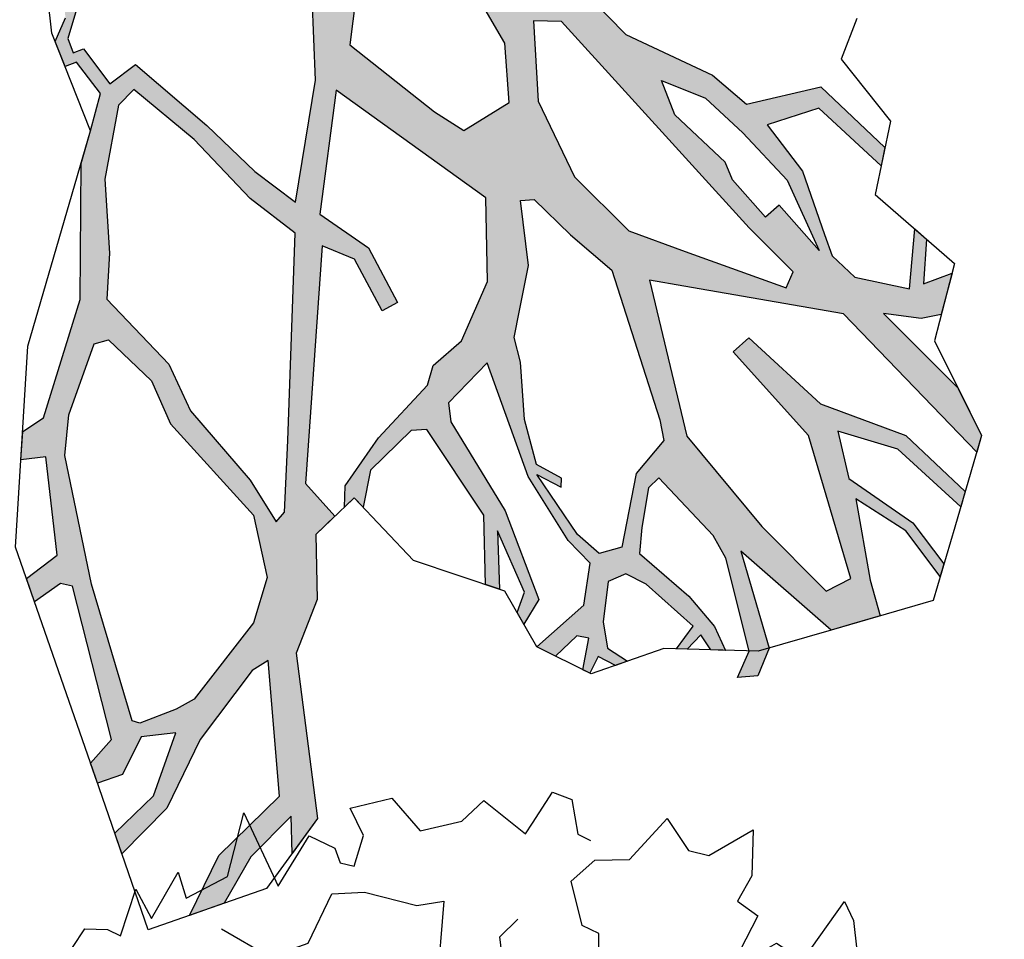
# Model space of a CAD drawing. Header units: feet. Extents: x 1377751 to 1381179, y 448542 to 452320.
# Tile 88 of 205: x 1377877.19 to 1377882.21, y 449493.72 to 449498.41. Entities that reach past the tile are written whole.
import ezdxf

# ---------------------------------------------------------------- set-up
doc = ezdxf.new("R2010")
doc.units = ezdxf.units.FT
doc.header["$MEASUREMENT"] = 0
doc.layers.add('MA- HONEY LOCUST TREE', color=3, linetype='Continuous')
doc.layers.add('VG_P_Cells', color=3, linetype='Continuous')

# ---------------------------------------------------------------- blocks, each defined once
blk = doc.blocks.new('HONEY LOCUST')
at = {"layer": 'MA- HONEY LOCUST TREE'}
h = blk.add_hatch(color=256, dxfattribs=at)
h.dxf.hatch_style = 1
h.paths.add_polyline_path([(4.4069, -1.4215), (4.5518, -1.3197), (5.2269, -0.8439), (6.2059, -0.8633), (6.1629, -0.7847), (5.9077, -0.6997), (5.3706, -0.6986), (5.5243, -0.581), (5.5824, -0.4951), (5.4717, -0.3066), (5.4072, -0.4472), (5.2574, -0.2756), (5.1787, -0.281), (5.3751, -0.5157), (5.1353, -0.6719), (4.9765, -0.6763), (4.8738, -0.6267), (4.5651, -0.4773), (4.2716, -0.4381), (4.3981, -0.1919), (4.8298, -0.1754), (4.7774, -0.0959), (4.3268, -0.1077), (4.1225, -0.4381), (3.8951, -0.4556), (3.4359, -0.6215), (2.8565, -0.6163), (2.5989, -0.4773), (2.5012, -0.6698), (2.2327, -0.5335), (2.0795, -0.8354), (2.6081, -0.9762), (3.0316, -1.089), (3.2605, -1.2868), (3.1988, -1.5516), (3.0254, -1.591), (2.4788, -1.6529), (2.2099, -1.3068), (1.9215, -1.1761), (1.8131, -1.4154), (2.0887, -1.5402), (2.4823, -1.9054), (2.8492, -2.4164), (2.5927, -2.4525), (2.2549, -2.4589), (1.777, -2.4962), (1.7545, -2.6581), (1.5346, -2.6276), (1.5113, -2.679), (1.4398, -2.6466), (1.3668, -2.512), (1.1094, -2.2527), (1.513, -2.1611), (1.5518, -1.8864), (1.521, -1.9043), (1.4781, -2.1371), (1.0893, -2.2066), (1.1545, -2.0797), (1.1149, -2.0593), (1.0433, -2.1985), (0.8345, -2.2657), (0.8765, -2.2991), (1.005, -2.2751), (1.3569, -2.5814), (1.4043, -2.703), (1.531, -2.7579), (1.5558, -2.7008), (1.7558, -2.7268), (1.8552, -2.8984), (1.9382, -3.0494), (2.4252, -3.5426), (2.7203, -4.1019), (2.6935, -4.2256), (2.7896, -4.3344), (2.8691, -4.2341), (3.2648, -4.5477), (3.2367, -4.7421), (3.3502, -4.7972), (3.3785, -4.6371), (3.4315, -4.6045), (4.1245, -5.0166), (4.1331, -5.1769), (4.2311, -5.2245), (4.2902, -5.1025), (4.2216, -4.9002), (4.3314, -4.7596), (4.4791, -5.0682), (4.4729, -5.3418), (4.5742, -5.3909), (4.5713, -5.0645), (4.4436, -4.6976), (4.3824, -4.2602), (4.4041, -4.1668), (4.9347, -4.615), (4.9293, -5.0468), (5.0389, -5.3693), (5.121, -5.2001), (5.0496, -4.9375), (5.0477, -4.6457), (5.1859, -4.7768), (5.1514, -4.5586), (4.8152, -4.2992), (4.479, -4.0399), (4.3597, -3.7704), (4.1204, -3.5408), (4.1242, -3.4058), (3.901, -3.3944), (3.1035, -2.4772), (3.2686, -2.4097), (3.5541, -2.4964), (3.5802, -2.4105), (3.278, -2.3188), (2.9812, -2.3727), (2.5927, -1.866), (3.5208, -1.715), (3.8286, -2.0111), (3.9484, -2.3178), (3.9349, -2.5096), (3.9855, -2.6004), (3.9985, -2.9669), (4.0523, -3.2594), (4.126, -3.34), (4.1279, -3.2709), (4.1931, -3.2727), (4.086, -3.1115), (4.0893, -2.8224), (4.1432, -2.7619), (4.658, -2.8661), (4.9131, -3.1103), (4.9803, -3.0767), (4.7623, -2.8728), (5.0819, -2.9972), (5.1276, -3.0965), (5.1935, -3.1142), (5.1589, -2.971), (4.7182, -2.7724), (4.2024, -2.6489), (4.125, -2.5889), (4.1196, -2.3049), (4.6773, -2.5674), (5.0526, -2.6531), (5.2136, -2.6563), (5.3409, -2.8303), (5.3232, -3.1491), (5.4228, -3.1159), (5.4274, -2.9653), (5.4783, -2.9308), (5.5705, -3.0667), (5.6086, -3.054), (5.5788, -2.9642), (5.6733, -2.9328), (5.7013, -2.875), (5.5821, -2.9006), (5.4716, -2.8203), (5.3442, -2.6563), (5.3811, -2.5659), (5.4899, -2.5302), (5.812, -2.5114), (5.8332, -2.6543), (5.8731, -2.6167), (5.8705, -2.5156), (5.9612, -2.5335), (6.0153, -2.4825), (5.8894, -2.4362), (5.6874, -2.4201), (5.3568, -2.4435), (5.2706, -2.3406), (5.1519, -2.1741), (5.1541, -2.1009), (5.5574, -2.1127), (5.6837, -2.149), (6.1032, -2.3994), (6.1358, -2.3686), (6.164, -2.3174), (5.7131, -2.0691), (6.3233, -2.0283), (6.3746, -1.9351), (6.4487, -1.8005), (6.2831, -1.7093), (5.9386, -1.4677), (6.2334, -1.4015), (6.5224, -1.4426), (6.4902, -1.3835), (6.2301, -1.3486), (5.8404, -1.4194), (5.6293, -1.2883), (5.9105, -1.1362), (6.3448, -1.1176), (6.306, -1.0466), (5.8909, -1.0578), (5.469, -1.2517), (4.9727, -1.2728), (4.967, -1.3784), (5.5406, -1.4091), (6.2073, -1.7724), (6.1645, -1.9073), (5.6997, -1.9056), (5.1032, -1.8505)])
h.paths.add_polyline_path([(3.6556, -1.5996), (3.7005, -1.5476), (3.9589, -1.5441), (4.2348, -1.5217), (4.9484, -1.8883), (5.0358, -1.9484), (5.0561, -2.1666), (5.2684, -2.4841), (5.2106, -2.5886), (5.0651, -2.598), (4.7015, -2.5281), (4.8347, -2.4875), (4.8031, -2.4531), (4.6648, -2.4938), (4.4579, -2.3745), (4.2374, -2.1833), (4.1259, -2.1155), (4.0484, -1.9999), (3.9181, -1.8056)], flags=16)
h.paths.add_polyline_path([(3.3606, -1.1781), (3.0543, -0.9061), (3.1568, -0.8063), (4.5777, -0.8745), (4.8937, -0.8745), (4.9271, -0.9574), (4.4324, -1.1894), (4.1545, -1.3197), (3.7632, -1.3197)], flags=16)
h.paths.add_polyline_path([(3.7302, -0.6588), (3.9521, -0.5649), (4.2116, -0.5542), (4.5425, -0.5665), (4.9116, -0.703), (4.6041, -0.6852), (4.5988, -0.777), (4.3443, -0.7622), (4.2543, -0.7231), (3.9029, -0.7346)], flags=16)
h.paths.add_polyline_path([(2.9605, -2.5291), (3.6817, -3.3042), (3.9283, -3.5727), (3.9319, -3.6382), (3.6886, -3.5814), (3.2234, -3.5469), (2.9783, -3.4568), (2.5208, -3.4457), (2.3641, -3.2713), (2.081, -3.021), (1.8633, -2.7043), (1.8616, -2.5933), (2.2584, -2.5559), (2.6739, -2.5671)], flags=16)
h.paths.add_polyline_path([(2.9754, -3.5788), (3.1985, -3.6664), (3.8276, -3.6957), (4.1019, -3.8711), (4.2153, -4.083), (4.2764, -4.5724), (4.2475, -4.6731), (4.1671, -4.8544), (4.1306, -4.8747), (3.4912, -4.5282), (2.932, -4.1598), (2.7995, -4), (2.6351, -3.6526), (2.6719, -3.5861)], flags=16)
h.paths.add_polyline_path([(6.164, -2.3174), (6.1358, -2.3686), (6.1032, -2.3994), (6.1559, -2.5378), (6.2225, -2.4581)], flags=17)
for p, q in [((4.2101, 0.2681, 17.4963), (4.3009, 0.064, 17.4963)), ((4.3009, 0.064, 17.4963), (4.7019, 0.0187, 17.4963)), ((4.7019, 0.0187, 17.4963), (4.9114, -0.2992, 17.4963)), ((4.3268, -0.1077, 17.4963), (4.7774, -0.0959, 17.4963)), ((4.7774, -0.0959, 17.4963), (4.8298, -0.1754, 17.4963)), ((4.1225, -0.4381, 17.4963), (4.3268, -0.1077, 17.4963)), ((4.3981, -0.1919, 17.4963), (4.2716, -0.4381, 17.4963)), ((4.8298, -0.1754, 17.4963), (4.3981, -0.1919, 17.4963)), ((4.9114, -0.2992, 17.4963), (5.446, -0.2628, 17.4963)), ((5.1787, -0.281, 17.4963), (5.2574, -0.2756, 17.4963)), ((5.3751, -0.5157, 17.4963), (5.1787, -0.281, 17.4963)), ((5.2574, -0.2756, 17.4963), (5.4072, -0.4472, 17.4963)), ((5.446, -0.2628, 17.4963), (5.6526, -0.6147, 17.4963)), ((5.4072, -0.4472, 17.4963), (5.4717, -0.3066, 17.4963)), ((5.4717, -0.3066, 17.4963), (5.5824, -0.4951, 17.4963)), ((3.8951, -0.4556, 17.4963), (4.1225, -0.4381, 17.4963)), ((4.2716, -0.4381, 17.4963), (4.5651, -0.4773, 17.4963)), ((3.4359, -0.6215, 17.4963), (3.8951, -0.4556, 17.4963)), ((4.5651, -0.4773, 17.4963), (4.8738, -0.6267, 17.4963)), ((5.5824, -0.4951, 17.4963), (5.5243, -0.581, 17.4963)), ((5.1353, -0.6719, 17.4963), (5.3751, -0.5157, 17.4963)), ((3.7302, -0.6588, 17.4963), (3.9521, -0.5649, 17.4963)), ((3.9521, -0.5649, 17.4963), (4.2116, -0.5542, 17.4963)), ((4.2116, -0.5542, 17.4963), (4.5425, -0.5665, 17.4963)), ((4.5425, -0.5665, 17.4963), (4.9116, -0.703, 17.4963)), ((5.5243, -0.581, 17.4963), (5.3706, -0.6986, 17.4963)), ((2.8565, -0.6163, 17.4963), (3.4359, -0.6215, 17.4963)), ((4.8738, -0.6267, 17.4963), (4.9765, -0.6763, 17.4963)), ((5.6526, -0.6147, 17.4963), (6.1629, -0.7847, 17.4963)), ((3.9029, -0.7346, 17.4963), (3.7302, -0.6588, 17.4963)), ((3.7302, -0.6588, 17.4963), (3.7302, -0.6588, 17.4963)), ((4.6041, -0.6852, 17.4963), (4.5988, -0.777, 17.4963)), ((4.9116, -0.703, 17.4963), (4.6041, -0.6852, 17.4963)), ((4.9765, -0.6763, 17.4963), (5.1353, -0.6719, 17.4963)), ((5.3706, -0.6986, 17.4963), (5.9077, -0.6997, 17.4963)), ((5.9077, -0.6997, 17.4963), (6.1629, -0.7847, 17.4963)), ((4.2543, -0.7231, 17.4963), (3.9029, -0.7346, 17.4963)), ((4.3443, -0.7622, 17.4963), (4.2543, -0.7231, 17.4963)), ((4.5988, -0.777, 17.4963), (4.3443, -0.7622, 17.4963)), ((6.1629, -0.7847, 17.4963), (6.3965, -1.212, 17.4963)), ((6.1629, -0.7847, 17.4963), (6.2059, -0.8633, 17.4963)), ((3.1568, -0.8063, 17.4963), (3.0543, -0.9061, 17.4963)), ((4.5777, -0.8745, 17.4963), (3.1568, -0.8063, 17.4963)), ((5.2269, -0.8439, 17.4963), (4.5518, -1.3197, 17.4963)), ((6.2059, -0.8633, 17.4963), (5.2269, -0.8439, 17.4963)), ((4.8937, -0.8745, 17.4963), (4.5777, -0.8745, 17.4963)), ((4.9271, -0.9574, 17.4963), (4.8937, -0.8745, 17.4963)), ((3.0543, -0.9061, 17.4963), (3.3606, -1.1781, 17.4963)), ((3.0543, -0.9061, 17.4963), (3.0543, -0.9061, 17.4963)), ((3.0316, -1.089, 17.4963), (2.6081, -0.9762, 17.4963)), ((4.4324, -1.1894, 17.4963), (4.9271, -0.9574, 17.4963)), ((5.8909, -1.0578, 17.4963), (6.306, -1.0466, 17.4963)), ((6.306, -1.0466, 17.4963), (6.3448, -1.1176, 17.4963)), ((3.2605, -1.2868, 17.4963), (3.0316, -1.089, 17.4963)), ((5.469, -1.2517, 17.4963), (5.8909, -1.0578, 17.4963)), ((5.9105, -1.1362, 17.4963), (5.6293, -1.2883, 17.4963)), ((6.3448, -1.1176, 17.4963), (5.9105, -1.1362, 17.4963)), ((3.3606, -1.1781, 17.4963), (3.7632, -1.3197, 17.4963)), ((4.1545, -1.3197, 17.4963), (4.4324, -1.1894, 17.4963)), ((4.9727, -1.2728, 17.4963), (5.469, -1.2517, 17.4963)), ((6.3965, -1.212, 17.4963), (6.5839, -1.555, 17.4963)), ((3.1988, -1.5516, 17.4963), (3.2605, -1.2868, 17.4963)), ((4.967, -1.3784, 17.4963), (4.9727, -1.2728, 17.4963)), ((5.6293, -1.2883, 17.4963), (5.8404, -1.4194, 17.4963)), ((2.2099, -1.3068, 17.4963), (2.4788, -1.6529, 17.4963)), ((3.7632, -1.3197, 17.4963), (4.1545, -1.3197, 17.4963)), ((4.5518, -1.3197, 17.4963), (4.4069, -1.4215, 17.4963)), ((5.8404, -1.4194, 17.4963), (6.2301, -1.3486, 17.4963)), ((6.2301, -1.3486, 17.4963), (6.4902, -1.3835, 17.4963)), ((5.5406, -1.4091, 17.4963), (4.967, -1.3784, 17.4963)), ((6.2334, -1.4015, 17.4963), (5.9386, -1.4677, 17.4963)), ((6.5224, -1.4426, 17.4963), (6.2334, -1.4015, 17.4963)), ((6.4902, -1.3835, 17.4963), (6.5224, -1.4426, 17.4963)), ((4.4069, -1.4215, 17.4963), (5.1032, -1.8505, 17.4963)), ((6.2073, -1.7724, 17.4963), (5.5406, -1.4091, 17.4963)), ((5.9386, -1.4677, 17.4963), (6.2831, -1.7093, 17.4963)), ((2.4823, -1.9054, 17.4963), (2.0887, -1.5402, 17.4963)), ((3.0254, -1.591, 17.4963), (3.1988, -1.5516, 17.4963)), ((3.6556, -1.5996, 17.4963), (3.7005, -1.5476, 17.4963)), ((3.7005, -1.5476, 17.4963), (3.9589, -1.5441, 17.4963)), ((3.9589, -1.5441, 17.4963), (4.2348, -1.5217, 17.4963)), ((4.2348, -1.5217, 17.4963), (4.9484, -1.8883, 17.4963)), ((6.5839, -1.555, 17.4963), (6.3233, -2.0283, 17.4963)), ((2.4788, -1.6529, 17.4963), (3.0254, -1.591, 17.4963)), ((3.9181, -1.8056, 17.4963), (3.6556, -1.5996, 17.4963)), ((3.6556, -1.5996, 17.4963), (3.6556, -1.5996, 17.4963)), ((3.5208, -1.715, 17.4963), (2.5927, -1.866, 17.4963)), ((3.8286, -2.0111, 17.4963), (3.5208, -1.715, 17.4963)), ((6.2831, -1.7093, 17.4963), (6.4487, -1.8005, 17.4963)), ((4.0484, -1.9999, 17.4963), (3.9181, -1.8056, 17.4963)), ((6.1645, -1.9073, 17.4963), (6.2073, -1.7724, 17.4963)), ((6.4487, -1.8005, 17.4963), (6.3746, -1.9351, 17.4963)), ((5.1032, -1.8505, 17.4963), (5.6997, -1.9056, 17.4963)), ((2.8492, -2.4164, 17.4963), (2.4823, -1.9054, 17.4963)), ((2.5927, -1.866, 17.4963), (2.9812, -2.3727, 17.4963)), ((4.9484, -1.8883, 17.4963), (5.0358, -1.9484, 17.4963)), ((5.6997, -1.9056, 17.4963), (6.1645, -1.9073, 17.4963)), ((5.0358, -1.9484, 17.4963), (5.0561, -2.1666, 17.4963)), ((6.3746, -1.9351, 17.4963), (6.3233, -2.0283, 17.4963)), ((4.1259, -2.1155, 17.4963), (4.0484, -1.9999, 17.4963)), ((3.9484, -2.3178, 17.4963), (3.8286, -2.0111, 17.4963)), ((6.3233, -2.0283, 17.4963), (5.7131, -2.0691, 17.4963)), ((6.3233, -2.0283, 17.4963), (6.1358, -2.3686, 17.4963)), ((5.1541, -2.1009, 17.4963), (5.1519, -2.1741, 17.4963)), ((5.5574, -2.1127, 17.4963), (5.1541, -2.1009, 17.4963)), ((5.7131, -2.0691, 17.4963), (6.164, -2.3174, 17.4963)), ((4.2374, -2.1833, 17.4963), (4.1259, -2.1155, 17.4963)), ((5.6837, -2.149, 17.4963), (5.5574, -2.1127, 17.4963)), ((6.1032, -2.3994, 17.4963), (5.6837, -2.149, 17.4963)), ((4.4579, -2.3745, 17.4963), (4.2374, -2.1833, 17.4963)), ((5.0561, -2.1666, 17.4963), (5.2684, -2.4841, 17.4963)), ((5.1519, -2.1741, 17.4963), (5.2706, -2.3406, 17.4963)), ((1.3626, -2.6849, 17.4963), (0.8345, -2.2657, 17.4963)), ((4.6773, -2.5674, 17.4963), (4.1196, -2.3049, 17.4963)), ((4.1196, -2.3049, 17.4963), (4.125, -2.5889, 17.4963)), ((2.9812, -2.3727, 17.4963), (3.278, -2.3188, 17.4963)), ((3.278, -2.3188, 17.4963), (3.5802, -2.4105, 17.4963)), ((3.9349, -2.5096, 17.4963), (3.9484, -2.3178, 17.4963)), ((5.2706, -2.3406, 17.4963), (5.3568, -2.4435, 17.4963)), ((6.164, -2.3174, 17.4963), (6.2225, -2.4581, 17.4963)), ((4.6648, -2.4938, 17.4963), (4.4579, -2.3745, 17.4963)), ((6.1358, -2.3686, 17.4963), (5.7866, -2.6983, 17.4963)), ((6.1559, -2.5378, 17.4963), (6.1032, -2.3994, 17.4963)), ((2.2549, -2.4589, 17.4963), (2.5927, -2.4525, 17.4963)), ((2.5927, -2.4525, 17.4963), (2.8492, -2.4164, 17.4963)), ((3.2686, -2.4097, 17.4963), (3.1035, -2.4772, 17.4963)), ((3.5541, -2.4964, 17.4963), (3.2686, -2.4097, 17.4963)), ((3.5802, -2.4105, 17.4963), (3.5541, -2.4964, 17.4963)), ((4.8031, -2.4531, 17.4963), (4.6648, -2.4938, 17.4963)), ((4.8347, -2.4875, 17.4963), (4.8031, -2.4531, 17.4963)), ((5.3568, -2.4435, 17.4963), (5.6874, -2.4201, 17.4963)), ((5.6874, -2.4201, 17.4963), (5.8894, -2.4362, 17.4963)), ((5.8894, -2.4362, 17.4963), (6.0153, -2.4825, 17.4963)), ((6.2225, -2.4581, 17.4963), (6.1559, -2.5378, 17.4963)), ((1.7545, -2.6581, 17.4963), (1.777, -2.4962, 17.4963)), ((1.777, -2.4962, 17.4963), (2.2549, -2.4589, 17.4963)), ((3.1035, -2.4772, 17.4963), (3.901, -3.3944, 17.4963)), ((4.7015, -2.5281, 17.4963), (4.8347, -2.4875, 17.4963)), ((5.2684, -2.4841, 17.4963), (5.2106, -2.5886, 17.4963)), ((6.0153, -2.4825, 17.4963), (5.9612, -2.5335, 17.4963)), ((1.3668, -2.512, 17.4963), (1.4398, -2.6466, 17.4963)), ((2.2584, -2.5559, 17.4963), (1.8616, -2.5933, 17.4963)), ((2.6739, -2.5671, 17.4963), (2.2584, -2.5559, 17.4963)), ((2.9605, -2.5291, 17.4963), (2.6739, -2.5671, 17.4963)), ((3.6817, -3.3042, 17.4963), (2.9605, -2.5291, 17.4963)), ((3.9855, -2.6004, 17.4963), (3.9349, -2.5096, 17.4963)), ((5.0651, -2.598, 17.4963), (4.7015, -2.5281, 17.4963)), ((5.4899, -2.5302, 17.4963), (5.3811, -2.5659, 17.4963)), ((5.812, -2.5114, 17.4963), (5.4899, -2.5302, 17.4963)), ((5.8332, -2.6543, 17.4963), (5.812, -2.5114, 17.4963)), ((5.9612, -2.5335, 17.4963), (5.8705, -2.5156, 17.4963)), ((5.8705, -2.5156, 17.4963), (5.8731, -2.6167, 17.4963)), ((1.4043, -2.703, 17.4963), (1.3569, -2.5814, 17.4963)), ((1.8616, -2.5933, 17.4963), (1.8633, -2.7043, 17.4963)), ((3.9985, -2.9669, 17.4963), (3.9855, -2.6004, 17.4963)), ((4.125, -2.5889, 17.4963), (4.2024, -2.6489, 17.4963)), ((5.0526, -2.6531, 17.4963), (4.6773, -2.5674, 17.4963)), ((5.2106, -2.5886, 17.4963), (5.0651, -2.598, 17.4963)), ((5.3811, -2.5659, 17.4963), (5.3442, -2.6563, 17.4963)), ((1.4398, -2.6466, 17.4963), (1.5113, -2.679, 17.4963)), ((1.5113, -2.679, 17.4963), (1.5346, -2.6276, 17.4963)), ((1.5346, -2.6276, 17.4963), (1.7545, -2.6581, 17.4963)), ((4.2024, -2.6489, 17.4963), (4.7182, -2.7724, 17.4963)), ((5.2136, -2.6563, 17.4963), (5.0526, -2.6531, 17.4963)), ((5.3409, -2.8303, 17.4963), (5.2136, -2.6563, 17.4963)), ((5.3442, -2.6563, 17.4963), (5.4716, -2.8203, 17.4963)), ((5.8731, -2.6167, 17.4963), (5.8332, -2.6543, 17.4963)), ((1.8552, -2.8984, 17.4963), (1.3626, -2.6849, 17.4963)), ((1.531, -2.7579, 17.4963), (1.4043, -2.703, 17.4963)), ((1.5558, -2.7008, 17.4963), (1.531, -2.7579, 17.4963)), ((1.7558, -2.7268, 17.4963), (1.5558, -2.7008, 17.4963)), ((1.8633, -2.7043, 17.4963), (2.081, -3.021, 17.4963)), ((5.7866, -2.6983, 17.4963), (5.6159, -3.0516, 17.4963)), ((1.8552, -2.8984, 17.4963), (1.7558, -2.7268, 17.4963)), ((4.1432, -2.7619, 17.4963), (4.0893, -2.8224, 17.4963)), ((4.658, -2.8661, 17.4963), (4.1432, -2.7619, 17.4963)), ((4.7182, -2.7724, 17.4963), (5.1589, -2.971, 17.4963)), ((4.0893, -2.8224, 17.4963), (4.086, -3.1115, 17.4963)), ((5.3232, -3.1491, 17.4963), (5.3409, -2.8303, 17.4963)), ((5.4716, -2.8203, 17.4963), (5.5821, -2.9006, 17.4963)), ((2.4057, -3.9, 17.4963), (1.8552, -2.8984, 17.4963)), ((1.9382, -3.0494, 17.4963), (1.8552, -2.8984, 17.4963)), ((4.9131, -3.1103, 17.4963), (4.658, -2.8661, 17.4963)), ((5.0819, -2.9972, 17.4963), (4.7623, -2.8728, 17.4963)), ((4.7623, -2.8728, 17.4963), (4.9803, -3.0767, 17.4963)), ((5.5821, -2.9006, 17.4963), (5.7013, -2.875, 17.4963)), ((5.7013, -2.875, 17.4963), (5.6733, -2.9328, 17.4963)), ((5.4783, -2.9308, 17.4963), (5.4274, -2.9653, 17.4963)), ((5.5705, -3.0667, 17.4963), (5.4783, -2.9308, 17.4963)), ((5.6733, -2.9328, 17.4963), (5.5788, -2.9642, 17.4963)), ((4.0523, -3.2594, 17.4963), (3.9985, -2.9669, 17.4963)), ((5.1276, -3.0965, 17.4963), (5.0819, -2.9972, 17.4963)), ((5.1589, -2.971, 17.4963), (5.1935, -3.1142, 17.4963)), ((5.4274, -2.9653, 17.4963), (5.4228, -3.1159, 17.4963)), ((5.5788, -2.9642, 17.4963), (5.6086, -3.054, 17.4963)), ((2.4252, -3.5426, 17.4963), (1.9382, -3.0494, 17.4963)), ((2.081, -3.021, 17.4963), (2.3641, -3.2713, 17.4963)), ((5.6159, -3.0516, 17.4963), (5.3232, -3.1491, 17.4963)), ((5.6086, -3.054, 17.4963), (5.5705, -3.0667, 17.4963)), ((5.0061, -3.0638, 17.4963), (4.567, -3.2831, 17.4963)), ((4.9803, -3.0767, 17.4963), (4.9131, -3.1103, 17.4963)), ((5.3232, -3.1491, 17.4963), (5.0061, -3.0638, 17.4963)), ((5.1935, -3.1142, 17.4963), (5.1276, -3.0965, 17.4963)), ((4.086, -3.1115, 17.4963), (4.1931, -3.2727, 17.4963)), ((5.4228, -3.1159, 17.4963), (5.3232, -3.1491, 17.4963)), ((4.126, -3.34, 17.4963), (4.0523, -3.2594, 17.4963)), ((2.3641, -3.2713, 17.4963), (2.5208, -3.4457, 17.4963)), ((3.9283, -3.5727, 17.4963), (3.6817, -3.3042, 17.4963)), ((4.1279, -3.2709, 17.4963), (4.1204, -3.5408, 17.4963)), ((4.1279, -3.2709, 17.4963), (4.126, -3.34, 17.4963)), ((4.567, -3.2831, 17.4963), (4.1279, -3.2709, 17.4963)), ((4.1931, -3.2727, 17.4963), (4.1279, -3.2709, 17.4963)), ((3.901, -3.3944, 17.4963), (4.1242, -3.4058, 17.4963)), ((4.1242, -3.4058, 17.4963), (4.1204, -3.5408, 17.4963)), ((2.5208, -3.4457, 17.4963), (2.9783, -3.4568, 17.4963)), ((2.5208, -3.4457, 17.4963), (2.5208, -3.4457, 17.4963)), ((2.9783, -3.4568, 17.4963), (3.2234, -3.5469, 17.4963)), ((2.7203, -4.1019, 17.4963), (2.4252, -3.5426, 17.4963)), ((3.2234, -3.5469, 17.4963), (3.6886, -3.5814, 17.4963)), ((4.1204, -3.5408, 17.4963), (4.3597, -3.7704, 17.4963)), ((4.1204, -3.5408, 17.4963), (4.3597, -3.7704, 17.4963)), ((2.6351, -3.6526, 17.4963), (2.6719, -3.5861, 17.4963)), ((2.6719, -3.5861, 17.4963), (2.9754, -3.5788, 17.4963)), ((2.9754, -3.5788, 17.4963), (3.1985, -3.6664, 17.4963)), ((3.6886, -3.5814, 17.4963), (3.9319, -3.6382, 17.4963)), ((3.9319, -3.6382, 17.4963), (3.9283, -3.5727, 17.4963)), ((2.7995, -4, 17.4963), (2.6351, -3.6526, 17.4963)), ((2.6351, -3.6526, 17.4963), (2.6351, -3.6526, 17.4963)), ((3.1985, -3.6664, 17.4963), (3.8276, -3.6957, 17.4963)), ((3.8276, -3.6957, 17.4963), (4.1019, -3.8711, 17.4963)), ((4.3597, -3.7704, 17.4963), (4.479, -4.0399, 17.4963)), ((4.3597, -3.7704, 17.4963), (4.479, -4.0399, 17.4963)), ((3.0849, -4.6685, 17.4963), (2.4057, -3.9, 17.4963)), ((4.1019, -3.8711, 17.4963), (4.2153, -4.083, 17.4963)), ((2.932, -4.1598, 17.4963), (2.7995, -4, 17.4963)), ((4.479, -4.0399, 17.4963), (5.1514, -4.5586, 17.4963)), ((4.479, -4.0399, 17.4963), (4.8152, -4.2992, 17.4963)), ((2.6935, -4.2256, 17.4963), (2.7203, -4.1019, 17.4963)), ((4.2153, -4.083, 17.4963), (4.2764, -4.5724, 17.4963)), ((3.4912, -4.5282, 17.4963), (2.932, -4.1598, 17.4963)), ((4.4041, -4.1668, 17.4963), (4.3824, -4.2602, 17.4963)), ((4.9347, -4.615, 17.4963), (4.4041, -4.1668, 17.4963)), ((2.7896, -4.3344, 17.4963), (2.6935, -4.2256, 17.4963)), ((2.8691, -4.2341, 17.4963), (2.7896, -4.3344, 17.4963)), ((3.2648, -4.5477, 17.4963), (2.8691, -4.2341, 17.4963)), ((4.3824, -4.2602, 17.4963), (4.4436, -4.6976, 17.4963)), ((4.8152, -4.2992, 17.4963), (5.1514, -4.5586, 17.4963)), ((3.2367, -4.7421, 17.4963), (3.2648, -4.5477, 17.4963)), ((4.1306, -4.8747, 17.4963), (3.4912, -4.5282, 17.4963)), ((5.1514, -4.5586, 17.4963), (5.2204, -4.995, 17.4963)), ((5.1514, -4.5586, 17.4963), (5.1859, -4.7768, 17.4963)), ((3.4315, -4.6045, 17.4963), (3.3785, -4.6371, 17.4963)), ((4.1245, -5.0166, 17.4963), (3.4315, -4.6045, 17.4963)), ((4.2764, -4.5724, 17.4963), (4.2475, -4.6731, 17.4963)), ((4.9293, -5.0468, 17.4963), (4.9347, -4.615, 17.4963)), ((3.3785, -4.6371, 17.4963), (3.3502, -4.7972, 17.4963)), ((5.1859, -4.7768, 17.4963), (5.0477, -4.6457, 17.4963)), ((5.0477, -4.6457, 17.4963), (5.0496, -4.9375, 17.4963)), ((4.2065, -5.2125, 17.4963), (3.0849, -4.6685, 17.4963)), ((4.2475, -4.6731, 17.4963), (4.1671, -4.8544, 17.4963)), ((4.4436, -4.6976, 17.4963), (4.5713, -5.0645, 17.4963)), ((3.3502, -4.7972, 17.4963), (3.2367, -4.7421, 17.4963)), ((4.3314, -4.7596, 17.4963), (4.2216, -4.9002, 17.4963)), ((4.4791, -5.0682, 17.4963), (4.3314, -4.7596, 17.4963)), ((4.1671, -4.8544, 17.4963), (4.1306, -4.8747, 17.4963)), ((4.2216, -4.9002, 17.4963), (4.2902, -5.1025, 17.4963)), ((5.0496, -4.9375, 17.4963), (5.121, -5.2001, 17.4963)), ((4.1331, -5.1769, 17.4963), (4.1245, -5.0166, 17.4963)), ((5.2204, -4.995, 17.4963), (4.9419, -5.5692, 17.4963)), ((4.5713, -5.0645, 17.4963), (4.5742, -5.3909, 17.4963)), ((5.0389, -5.3693, 17.4963), (4.9293, -5.0468, 17.4963)), ((4.2902, -5.1025, 17.4963), (4.2311, -5.2245, 17.4963)), ((4.4729, -5.3418, 17.4963), (4.4791, -5.0682, 17.4963)), ((4.2311, -5.2245, 17.4963), (4.1331, -5.1769, 17.4963)), ((4.9419, -5.5692, 17.4963), (4.2065, -5.2125, 17.4963)), ((5.121, -5.2001, 17.4963), (5.0389, -5.3693, 17.4963)), ((4.5742, -5.3909, 17.4963), (4.4729, -5.3418, 17.4963))]:
    blk.add_line(p, q, dxfattribs=at)
blk = doc.blocks.new('TREE-13')
for points in [[(6.001, 66.475), (8.469, 71.68), (13.181, 69.806), (13.63, 66.475), (19.464, 67.1), (19.912, 64.393), (24.4, 63.769), (25.297, 61.687), (25.297, 60.229), (30.233, 60.854), (28.214, 58.148), (33.599, 57.731), (31.579, 55.858), (35.35, 53.05)], [(35.35, 53.05), (41.875, 54.304), (36.685, 47.998), (42.6, 47.358), (42.6, 44.482), (41.481, 43.363), (41.801, 41.925), (44.998, 42.404), (46.917, 44.801), (49.635, 41.445), (47.876, 37.45), (50.561, 34.078), (53.42, 32.977), (52.193, 27.702), (53.472, 27.542), (57.149, 27.063), (57.309, 24.985), (54.431, 22.908), (54.411, 21.491)], [(30.321, 51.326), (29.873, 45.705), (32.789, 42.791), (38.312, 42.786), (39.883, 39.872), (40.94, 34.526), (42.511, 32.236), (34.39, 29.173), (37.501, 26.76), (35.033, 25.928), (38.565, 23.614), (41.685, 25.583), (44.07, 24.693)], [(42.459, 14.832), (46.274, 16.705), (46.274, 18.579), (49.864, 21.493), (52.78, 20.244), (54.351, 17.122), (59.736, 15.456), (57.716, 12.125), (58.165, 10.043), (62.428, 7.129), (58.165, 5.255), (55.248, 5.463), (54.8, 2.965), (48.069, 3.173)], [(48.069, 3.173), (52.222, 0.689), (53.119, 0.064), (52.67, -3.059), (59.85, -4.308), (58.504, -5.973), (53.119, -9.304), (56.933, -10.345), (54.016, -12.011), (51.773, -11.178), (53.119, -15.966), (49.305, -16.799), (51.1, -18.256), (51.1, -21.171), (47.734, -21.171), (43.247, -18.881), (45.042, -22.212), (48.856, -24.502), (49.753, -27), (42.798, -26.375), (39.432, -26.792), (36.067, -26.792), (33.075, -22.628)]]:
    blk.add_lwpolyline(points)

msp = doc.modelspace()

# ---------------------------------------------------------------- block references
at = {"layer": 'VG_P_Cells', "rotation": 315.0000000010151}
msp.add_blockref('HONEY LOCUST', (1377878.2935, 449501.203), dxfattribs=at)
at = {"layer": 'VG_P_Cells', "xscale": 0.05045072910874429, "yscale": 0.05045072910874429, "zscale": 0.05045072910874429, "rotation": 64.55621126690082}
msp.add_blockref('TREE-13', (1377879.9036, 449491.2811, 17.4963), dxfattribs=at)

doc.saveas('drawing.dxf')
